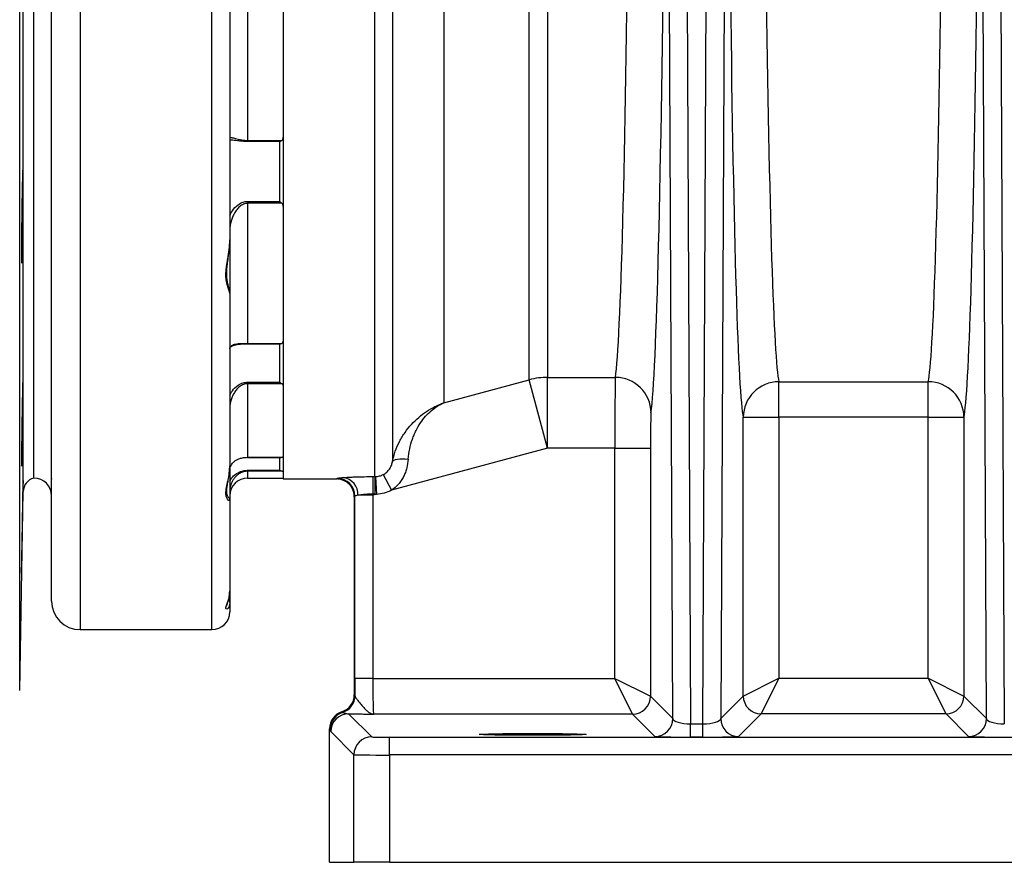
# Model space of a CAD drawing. Header units: millimetres. Extents: x 762 to 3564, y 267 to 3578.
# Tile 12 of 22: x 2435 to 2712, y 267 to 504. Entities that reach past the tile are written whole.
import ezdxf

# ---------------------------------------------------------------- set-up
doc = ezdxf.new("R2010")
doc.units = ezdxf.units.MM

msp = doc.modelspace()

# ---------------------------------------------------------------- linework, layer by layer
at = {"color": 7, "linetype": 'Continuous', "lineweight": 25}
for p, q in [((2439.31, 374.97), (2439.31, 959.97)), ((2554.36, 796.15), (2554.36, 396.07)), ((2578.31, 402.53), (2578.31, 782.15)), ((2583.49, 780.9), (2583.49, 403.21)), ((2618.59, 307.5), (2616.8, 690.63)), ((2621.8, 691.93), (2623.6, 306.02)), ((2627.03, 306.02), (2628.83, 691.93)), ((2633.83, 690.63), (2632.04, 307.5)), ((2706.59, 307.5), (2704.8, 690.63)), ((2709.8, 691.93), (2711.6, 306.02)), ((2439.31, 374.97), (2439.31, 667.47)), ((2535.03, 375.37), (2535.03, 584.33)), ((2539.93, 585.47), (2539.93, 379.49)), ((2444.31, 340.47), (2444.31, 582.84)), ((2509.31, 556.54), (2509.31, 374.71)), ((2499.31, 523.7), (2499.31, 469.64)), ((2494.31, 508.26), (2494.31, 441.76)), ((2499.31, 469.64), (2508.91, 469.64)), ((2499.31, 469.64), (2499.31, 469.33)), ((2508.31, 469.33), (2499.31, 469.33)), ((2508.31, 452.56), (2508.31, 469.33)), ((2499.31, 452.56), (2508.31, 452.56)), ((2499.31, 452.56), (2499.31, 452.02)), ((2499.31, 452.02), (2499.31, 412.74)), ((2508.91, 452.02), (2499.31, 452.02)), ((2494.31, 441.76), (2494.31, 426.73)), ((2494.31, 426.73), (2494.31, 378.42)), ((2499.31, 412.74), (2508.91, 412.74)), ((2499.31, 412.61), (2508.43, 412.61)), ((2499.31, 401.85), (2508.31, 401.85)), ((2499.31, 401.85), (2499.31, 401.43)), ((2499.31, 401.43), (2499.31, 380.78)), ((2508.91, 401.43), (2499.31, 401.43)), ((2554.36, 396.07), (2578.31, 402.53)), ((2583.49, 383.36), (2578.31, 402.53)), ((2583.49, 403.21), (2602.48, 403.21)), ((2583.49, 383.36), (2583.49, 403.21)), ((2648.37, 401.98), (2690.26, 401.98)), ((2648.37, 392.01), (2648.37, 401.98)), ((2690.26, 392.01), (2690.26, 401.98)), ((2638.37, 313.83), (2638.37, 392.01)), ((2638.37, 392.01), (2648.37, 392.01)), ((2648.37, 392.01), (2648.37, 318.83)), ((2690.26, 392.01), (2648.37, 392.01)), ((2690.26, 392.01), (2700.26, 392.01)), ((2690.26, 318.83), (2690.26, 392.01)), ((2700.26, 392.01), (2700.26, 313.83)), ((2583.49, 383.36), (2539.68, 371.54)), ((2602.33, 383.36), (2583.49, 383.36)), ((2602.33, 383.36), (2612.33, 383.36)), ((2602.33, 318.76), (2602.33, 383.36)), ((2612.33, 383.36), (2612.33, 313.76)), ((2499.31, 380.78), (2508.91, 380.78)), ((2499.31, 380.78), (2499.31, 380.76)), ((2499.31, 380.76), (2508.73, 380.76)), ((2508.73, 380.78), (2508.91, 380.78)), ((2494.29, 378.1), (2494.31, 378.42)), ((2494.31, 378.42), (2494.31, 368.76)), ((2499.31, 377.14), (2508.31, 377.14)), ((2499.31, 377.14), (2499.31, 376.88)), ((2508.91, 376.88), (2499.31, 376.88)), ((2537.35, 375.95), (2539.68, 371.54)), ((2499.31, 374.97), (2509.31, 374.97)), ((2509.31, 374.71), (2524.24, 374.71)), ((2535.23, 375.37), (2535.44, 370.39)), ((2435.37, 315.42), (2436.34, 371.17)), ((2535.44, 370.39), (2534.42, 370.12)), ((2494.31, 368.76), (2494.31, 343.37)), ((2529.24, 369.71), (2529.24, 314.19)), ((2529.42, 318.76), (2529.42, 369.88)), ((2534.42, 370.12), (2530.26, 370.12)), ((2534.42, 370.12), (2534.42, 318.76)), ((2494.25, 342.77), (2494.31, 343.37)), ((2494.31, 343.37), (2494.31, 340.04)), ((2494.31, 340.04), (2494.31, 337.47)), ((2452.31, 332.47), (2489.31, 332.47)), ((2534.42, 318.76), (2529.42, 318.76)), ((2534.42, 318.76), (2602.33, 318.76)), ((2607.33, 308.76), (2602.33, 318.76)), ((2602.33, 318.76), (2612.33, 313.76)), ((2638.37, 313.83), (2648.37, 318.83)), ((2648.37, 318.83), (2643.37, 308.83)), ((2648.37, 318.83), (2690.26, 318.83)), ((2690.26, 318.83), (2700.26, 313.83)), ((2695.26, 308.83), (2690.26, 318.83)), ((2529.24, 314.19), (2529.43, 314)), ((2612.33, 313.76), (2618.59, 307.5)), ((2632.04, 307.5), (2638.37, 313.83)), ((2700.26, 313.83), (2706.59, 307.5)), ((2525.79, 309.43), (2525.98, 309.25)), ((2527.66, 308.86), (2534.14, 302.38)), ((2607.33, 308.76), (2534.68, 308.76)), ((2613.59, 302.5), (2607.33, 308.76)), ((2643.37, 308.83), (2637.04, 302.5)), ((2695.26, 308.83), (2643.37, 308.83)), ((2701.59, 302.5), (2695.26, 308.83)), ((2522.33, 267.21), (2522.33, 304.68)), ((2522.52, 304.49), (2522.33, 304.68)), ((2623.6, 302.32), (2623.6, 306.02)), ((2623.6, 306.02), (2627.03, 306.02)), ((2627.03, 302.32), (2627.03, 306.02)), ((2529.14, 297.38), (2522.66, 303.86)), ((2539.14, 297.3), (2539.14, 302.29)), ((2539.14, 302.29), (2715.92, 302.29)), ((2627.03, 302.32), (2623.6, 302.32)), ((2529.14, 267.21), (2529.14, 297.38)), ((2539.14, 297.3), (2539.14, 267.21)), ((2715.92, 297.3), (2539.14, 297.3)), ((2522.33, 267.21), (2529.14, 267.21)), ((2539.14, 267.21), (2529.14, 267.21)), ((2539.14, 267.21), (2715.92, 267.21))]:
    msp.add_line(p, q, dxfattribs=at)
at = {"color": 1, "linetype": 'Continuous', "lineweight": 25}
for p, q in [((2435.37, 315.42), (2435.37, 667.47)), ((2436.34, 371.17), (2436.34, 667.47)), ((2452.31, 580.77), (2452.31, 332.47)), ((2489.31, 332.47), (2489.31, 580.77)), ((2499.31, 412.74), (2499.31, 412.61)), ((2508.31, 401.85), (2508.31, 412.61)), ((2508.31, 377.14), (2508.31, 380.76)), ((2499.31, 376.88), (2499.31, 374.97))]:
    msp.add_line(p, q, dxfattribs=at)
at = {"color": 7, "linetype": 'Continuous', "lineweight": 25, "flags": 128}
for points in [[(2539.93, 379.49), (2540.07, 379.75), (2540.36, 379.97), (2540.78, 380.15), (2541.32, 380.28), (2541.98, 380.35), (2542.72, 380.37), (2543.52, 380.33), (2544.36, 380.24)], [(2535.03, 375.37), (2535.02, 375.22), (2535.02, 374.9), (2535.02, 374.43), (2535.02, 373.81), (2535.02, 373.07), (2535.02, 372.24), (2535.02, 371.34), (2535.02, 370.41)]]:
    msp.add_lwpolyline(points, dxfattribs=at)
at = {"color": 7, "linetype": 'Continuous', "lineweight": 25}
for centre, radius, start, end in [((2583.49, 383.07), 20.14, 89.9985, 104.89), ((2602.5, 393.22), 9.99, 0.3558, 90.0678), ((2648.37, 391.98), 10, 90.0104, 179.832), ((2690.26, 391.98), 10, 0.168, 89.9896), ((2440.34, 371.1), 4, 104.8337, 179), ((2439.31, 369.97), 5, 0, 90), ((2499.31, 369.97), 5, 90, 180), ((2524.42, 369.88), 5, 0.0524, 89.9724), ((2525.47, 370.35), 4.8, 357.1938, 82.402), ((2866.8, 371.47), 332.36, 179.3273, 180.1737), ((2452.31, 340.47), 8, 180, 270), ((2489.31, 337.47), 5, 270, 0), ((2524.43, 314), 5, 287.9901, 359.9791), ((2607.33, 313.76), 5, 270.0204, 359.9796), ((2643.37, 313.83), 5, 180.0204, 269.9796), ((2695.26, 313.83), 5, 270.0204, 359.9796), ((2527.52, 304.49), 5, 107.9901, 179.9791), ((2527.66, 303.86), 5, 90.0204, 179.9796), ((2613.59, 307.5), 5, 270.0204, 359.9796), ((2637.04, 307.5), 5, 180.0204, 269.9796), ((2701.59, 307.5), 5, 270.0204, 359.9796), ((2534.14, 297.38), 5, 90.0204, 179.9796)]:
    msp.add_arc(centre, radius, start, end, dxfattribs=at)
at = {"color": 1, "linetype": 'Continuous', "lineweight": 25}
for centre, radius, start, end in [((2493.31, 368.76), 1, 0.0026, 56.484), ((2493.39, 340.03), 0.929, 0.5387, 53.1023)]:
    msp.add_arc(centre, radius, start, end, dxfattribs=at)
at = {"color": 7, "linetype": 'Continuous', "lineweight": 25}
for centre, major_axis, ratio, start_param, end_param in [((2611.89, 667.21), (0, 276), 0.017455, 3.264278, 5.190214), ((2601.89, 667.21), (0, 266), 0.018111, 3.264278, 5.154012), ((2638.74, 667.21), (0, 276), 0.017455, 1.284687, 3.065432), ((2699.89, 667.21), (0, 276), 0.017455, 3.217753, 4.998498), ((2648.73, 667.21), (0, 266), 0.018111, 1.284687, 3.065432), ((2689.89, 667.21), (0, 266), 0.018111, 3.217753, 4.998498), ((2602.51, 383.36), (0, 20), 0.008728, 0.122685, 1.570796), ((2612.5, 383.36), (0, 10), 0.017455, 0.122685, 1.570796), ((2524.24, 667.21), (0, 292.5), 0.017753, 3.141593, 3.175799), ((2529.24, 667.21), (0, 297.5), 0.017455, 3.141886, 3.175799), ((2529.68, 318.76), (0, 15), 0.017455, 1.570796, 1.893395), ((2534.68, 318.76), (0, 10), 0.026183, 1.570796, 3.124139), ((2524.24, 314.19), (3.54, -3.54), 0.999695, 5.811655, 7.068431), ((2527.33, 304.68), (-3.54, 3.54), 0.999695, 5.811655, 7.068431), ((2623.59, 307.5), (5, -0.03), 0.2951, 3.1627, 4.716637), ((2627.04, 307.5), (5, 0.03), 0.2951, 4.708141, 6.262078), ((2711.59, 307.5), (5, -0.03), 0.2951, 3.1627, 4.716637), ((2539.14, 302.38), (5, 0), 0.017455, 3.159046, 4.712389), ((2623.59, 302.5), (10, 0), 0.018156, 3.159747, 4.713685), ((2627.04, 302.5), (10, 0), 0.018156, 4.711093, 6.265031), ((2711.59, 302.5), (10, 0), 0.018156, 3.159747, 4.713685), ((2539.14, 297.38), (10, 0), 0.008728, 3.159046, 4.712389)]:
    msp.add_ellipse(centre, major_axis=major_axis, ratio=ratio, start_param=start_param, end_param=end_param, dxfattribs=at)
msp.add_ellipse((2579.31, 303.08), major_axis=(15, 0), ratio=0.017455, dxfattribs=at)
for points, knots in [([(2494.31, 470.46), (2494.31, 470.52), (2494.44, 470.54), (2494.77, 470.48), (2494.91, 470.45), (2495.22, 470.38), (2495.4, 470.33), (2495.8, 470.22), (2496.03, 470.15), (2496.52, 470.02), (2496.8, 469.96), (2497.26, 469.86), (2497.42, 469.83), (2497.76, 469.77), (2497.94, 469.74), (2498.31, 469.69), (2498.5, 469.67), (2498.9, 469.65), (2499.11, 469.64), (2499.31, 469.64)], [0, 0, 0, 0, 0.25, 0.25, 0.375, 0.375, 0.5, 0.5, 0.625, 0.625, 0.75, 0.75, 0.8125, 0.8125, 0.875, 0.875, 0.9375, 0.9375, 1, 1, 1, 1]), ([(2508.91, 469.64), (2508.82, 469.56), (2508.72, 469.49), (2508.52, 469.39), (2508.42, 469.35), (2508.31, 469.33)], [0, 0, 0, 0, 0.5, 0.5, 1, 1, 1, 1]), ([(2508.91, 469.64), (2508.98, 469.7), (2509.04, 469.77), (2509.14, 469.92), (2509.19, 470), (2509.28, 470.24), (2509.31, 470.41), (2509.31, 470.58)], [0, 0, 0, 0, 0.25, 0.25, 0.5, 0.5, 1, 1, 1, 1]), ([(2436.1, 439.07), (2436.08, 438.46), (2436.07, 437.93), (2436.04, 437.22), (2436.04, 437), (2436.02, 436.6), (2436.02, 436.42), (2436, 435.93), (2435.98, 435.68), (2435.96, 435.43), (2435.96, 435.37), (2435.95, 435.29), (2435.94, 435.27), (2435.93, 435.27), (2435.92, 435.35), (2435.91, 435.6), (2435.9, 435.7), (2435.9, 435.95), (2435.89, 436.24), (2435.88, 436.6), (2435.88, 437), (2435.88, 437.22), (2435.87, 437.93), (2435.87, 438.47), (2435.87, 439.37), (2435.87, 439.69), (2435.87, 440.35), (2435.88, 440.69), (2435.88, 441.75), (2435.88, 442.5), (2435.89, 443.68), (2435.9, 444.09), (2435.9, 444.9), (2435.91, 445.32), (2435.92, 446.56), (2435.93, 447.41), (2435.95, 449.12), (2435.96, 449.97), (2435.98, 451.22), (2435.98, 451.63), (2436, 452.44), (2436, 452.85), (2436.02, 454.03), (2436.04, 454.78), (2436.06, 455.84), (2436.07, 456.18), (2436.08, 456.84), (2436.09, 457.16), (2436.11, 458.06), (2436.12, 458.6), (2436.15, 459.31), (2436.15, 459.53), (2436.17, 459.93), (2436.18, 460.29), (2436.2, 460.58), (2436.21, 460.83), (2436.22, 460.93), (2436.24, 461.18), (2436.25, 461.27), (2436.26, 461.27), (2436.27, 461.25), (2436.28, 461.16), (2436.28, 461.1), (2436.3, 460.85), (2436.3, 460.61), (2436.31, 460.12), (2436.31, 459.94), (2436.32, 459.53), (2436.32, 459.31), (2436.33, 458.61), (2436.33, 458.07), (2436.33, 457.16), (2436.33, 456.85), (2436.32, 456.19), (2436.32, 455.51), (2436.32, 454.78), (2436.31, 454.03), (2436.31, 453.64), (2436.3, 452.46), (2436.3, 451.65), (2436.28, 449.98), (2436.27, 449.12), (2436.25, 447.42), (2436.24, 446.58), (2436.22, 445.32), (2436.21, 444.91), (2436.2, 444.09), (2436.18, 443.29), (2436.17, 442.53), (2436.15, 441.78), (2436.15, 441.41), (2436.12, 440.34), (2436.11, 439.68), (2436.1, 439.07)], [0, 0, 0, 0, 0.03125, 0.03125, 0.046875, 0.046875, 0.0625, 0.0625, 0.09375, 0.09375, 0.109375, 0.109375, 0.125, 0.125, 0.15625, 0.15625, 0.171875, 0.171875, 0.1875, 0.203125, 0.203125, 0.21875, 0.21875, 0.25, 0.25, 0.265625, 0.265625, 0.28125, 0.28125, 0.3125, 0.3125, 0.328125, 0.328125, 0.34375, 0.34375, 0.375, 0.375, 0.40625, 0.40625, 0.421875, 0.421875, 0.4375, 0.4375, 0.46875, 0.46875, 0.484375, 0.484375, 0.5, 0.5, 0.53125, 0.53125, 0.546875, 0.546875, 0.5625, 0.578125, 0.578125, 0.59375, 0.59375, 0.625, 0.625, 0.640625, 0.640625, 0.65625, 0.65625, 0.6875, 0.6875, 0.703125, 0.703125, 0.71875, 0.71875, 0.75, 0.75, 0.765625, 0.765625, 0.78125, 0.796875, 0.796875, 0.8125, 0.8125, 0.84375, 0.84375, 0.875, 0.875, 0.90625, 0.90625, 0.921875, 0.921875, 0.9375, 0.953125, 0.953125, 0.96875, 0.96875, 1, 1, 1, 1]), ([(2499.31, 452.02), (2499.11, 452.02), (2498.9, 452), (2498.5, 451.9), (2498.31, 451.84), (2497.94, 451.67), (2497.76, 451.57), (2497.42, 451.35), (2497.26, 451.22), (2496.8, 450.83), (2496.52, 450.53), (2496.03, 449.9), (2495.8, 449.55), (2495.4, 448.85), (2495.22, 448.49), (2494.91, 447.75), (2494.77, 447.36), (2494.44, 446.18), (2494.31, 445.37), (2494.31, 444.55)], [0, 0, 0, 0, 0.0625, 0.0625, 0.125, 0.125, 0.1875, 0.1875, 0.25, 0.25, 0.375, 0.375, 0.5, 0.5, 0.625, 0.625, 0.75, 0.75, 1, 1, 1, 1]), ([(2508.91, 452.02), (2508.82, 452.1), (2508.72, 452.18), (2508.52, 452.36), (2508.42, 452.46), (2508.31, 452.56)], [0, 0, 0, 0, 0.5, 0.5, 1, 1, 1, 1]), ([(2509.31, 451.16), (2509.31, 451.31), (2509.28, 451.46), (2509.19, 451.68), (2509.14, 451.76), (2509.04, 451.89), (2508.98, 451.96), (2508.91, 452.02)], [0, 0, 0, 0, 0.5, 0.5, 0.75, 0.75, 1, 1, 1, 1]), ([(2494.31, 426.73), (2494.31, 426.92), (2494.24, 427.16), (2494.08, 427.63), (2494.02, 427.8), (2493.89, 428.17), (2493.82, 428.38), (2493.61, 429.03), (2493.47, 429.52), (2493.32, 430.35), (2493.29, 430.64), (2493.23, 431.26), (2493.22, 431.59), (2493.22, 432.6), (2493.28, 433.31), (2493.42, 434.45), (2493.48, 434.83), (2493.61, 435.63), (2493.68, 436.04), (2493.89, 437.29), (2494.03, 438.15), (2494.24, 439.92), (2494.31, 440.83), (2494.31, 441.76)], [0, 0, 0, 0, 0.125, 0.125, 0.1875, 0.1875, 0.25, 0.25, 0.375, 0.375, 0.4375, 0.4375, 0.5, 0.5, 0.625, 0.625, 0.6875, 0.6875, 0.75, 0.75, 0.875, 0.875, 1, 1, 1, 1]), ([(2494.3, 426.75), (2494.3, 426.84), (2494.31, 427.2), (2494.14, 427.92), (2493.86, 429), (2493.57, 430.35), (2493.43, 431.77), (2493.44, 433.28), (2493.61, 434.93), (2493.89, 436.84), (2494.15, 438.91), (2494.32, 440.6), (2494.3, 441.55), (2494.29, 441.77)], [0, 0, 0, 0, 0.029371, 0.111432, 0.245273, 0.356276, 0.461558, 0.55786, 0.652352, 0.753772, 0.867637, 0.968637, 1, 1, 1, 1]), ([(2494.31, 411.21), (2494.31, 411.53), (2494.44, 411.79), (2494.77, 412.1), (2494.91, 412.2), (2495.22, 412.35), (2495.4, 412.42), (2495.8, 412.53), (2496.03, 412.58), (2496.52, 412.65), (2496.8, 412.68), (2497.26, 412.71), (2497.42, 412.71), (2497.76, 412.73), (2497.94, 412.73), (2498.31, 412.74), (2498.5, 412.74), (2498.9, 412.74), (2499.11, 412.74), (2499.31, 412.74)], [0, 0, 0, 0, 0.25, 0.25, 0.375, 0.375, 0.5, 0.5, 0.625, 0.625, 0.75, 0.75, 0.8125, 0.8125, 0.875, 0.875, 0.9375, 0.9375, 1, 1, 1, 1]), ([(2494.55, 411.73), (2494.67, 411.82), (2494.9, 412.01), (2495.54, 412.26), (2496.34, 412.43), (2497.24, 412.54), (2498.2, 412.6), (2498.96, 412.62), (2499.37, 412.61), (2499.45, 412.61)], [0, 0, 0, 0, 0.193252, 0.378796, 0.550347, 0.70301, 0.838657, 0.966359, 1, 1, 1, 1]), ([(2508.43, 412.62), (2508.48, 412.62), (2508.64, 412.61), (2508.8, 412.69), (2508.91, 412.74)], [0, 0, 0, 0, 0.280958, 1, 1, 1, 1]), ([(2508.91, 412.74), (2508.98, 412.79), (2509.04, 412.83), (2509.14, 412.93), (2509.19, 412.99), (2509.28, 413.15), (2509.31, 413.26), (2509.31, 413.37)], [0, 0, 0, 0, 0.25, 0.25, 0.5, 0.5, 1, 1, 1, 1]), ([(2436.03, 382.06), (2436.01, 381.46), (2436, 380.92), (2435.98, 380.21), (2435.97, 379.99), (2435.96, 379.59), (2435.96, 379.41), (2435.94, 378.92), (2435.93, 378.67), (2435.92, 378.43), (2435.91, 378.36), (2435.9, 378.28), (2435.9, 378.26), (2435.89, 378.26), (2435.89, 378.34), (2435.88, 378.59), (2435.88, 378.7), (2435.88, 378.94), (2435.87, 379.23), (2435.87, 379.59), (2435.87, 379.99), (2435.87, 380.21), (2435.88, 380.93), (2435.88, 381.46), (2435.89, 382.36), (2435.89, 382.68), (2435.89, 383.34), (2435.9, 383.68), (2435.91, 384.74), (2435.92, 385.49), (2435.93, 386.67), (2435.93, 387.08), (2435.95, 387.89), (2435.95, 388.31), (2435.97, 389.55), (2435.98, 390.4), (2436.01, 392.11), (2436.02, 392.96), (2436.04, 394.21), (2436.05, 394.62), (2436.06, 395.43), (2436.07, 395.84), (2436.09, 397.02), (2436.11, 397.77), (2436.13, 398.83), (2436.14, 399.17), (2436.15, 399.83), (2436.16, 400.15), (2436.18, 401.05), (2436.19, 401.59), (2436.21, 402.3), (2436.22, 402.52), (2436.23, 402.92), (2436.24, 403.29), (2436.26, 403.57), (2436.27, 403.82), (2436.27, 403.92), (2436.29, 404.17), (2436.29, 404.26), (2436.3, 404.26), (2436.31, 404.24), (2436.31, 404.15), (2436.32, 404.09), (2436.32, 403.84), (2436.32, 403.6), (2436.33, 403.11), (2436.33, 402.93), (2436.33, 402.52), (2436.33, 402.31), (2436.32, 401.6), (2436.32, 401.06), (2436.31, 400.15), (2436.31, 399.84), (2436.3, 399.18), (2436.3, 398.5), (2436.29, 397.77), (2436.28, 397.02), (2436.28, 396.63), (2436.26, 395.45), (2436.25, 394.64), (2436.23, 392.97), (2436.21, 392.11), (2436.19, 390.42), (2436.17, 389.57), (2436.15, 388.32), (2436.14, 387.9), (2436.13, 387.08), (2436.11, 386.28), (2436.1, 385.52), (2436.08, 384.77), (2436.08, 384.4), (2436.05, 383.33), (2436.04, 382.67), (2436.03, 382.06)], [0, 0, 0, 0, 0.03125, 0.03125, 0.046875, 0.046875, 0.0625, 0.0625, 0.09375, 0.09375, 0.109375, 0.109375, 0.125, 0.125, 0.15625, 0.15625, 0.171875, 0.171875, 0.1875, 0.203125, 0.203125, 0.21875, 0.21875, 0.25, 0.25, 0.265625, 0.265625, 0.28125, 0.28125, 0.3125, 0.3125, 0.328125, 0.328125, 0.34375, 0.34375, 0.375, 0.375, 0.40625, 0.40625, 0.421875, 0.421875, 0.4375, 0.4375, 0.46875, 0.46875, 0.484375, 0.484375, 0.5, 0.5, 0.53125, 0.53125, 0.546875, 0.546875, 0.5625, 0.578125, 0.578125, 0.59375, 0.59375, 0.625, 0.625, 0.640625, 0.640625, 0.65625, 0.65625, 0.6875, 0.6875, 0.703125, 0.703125, 0.71875, 0.71875, 0.75, 0.75, 0.765625, 0.765625, 0.78125, 0.796875, 0.796875, 0.8125, 0.8125, 0.84375, 0.84375, 0.875, 0.875, 0.90625, 0.90625, 0.921875, 0.921875, 0.9375, 0.953125, 0.953125, 0.96875, 0.96875, 1, 1, 1, 1]), ([(2499.31, 401.43), (2499.11, 401.43), (2498.9, 401.41), (2498.5, 401.33), (2498.31, 401.27), (2497.94, 401.13), (2497.76, 401.04), (2497.42, 400.85), (2497.26, 400.74), (2496.8, 400.39), (2496.52, 400.13), (2496.03, 399.57), (2495.8, 399.27), (2495.4, 398.63), (2495.22, 398.3), (2494.91, 397.62), (2494.77, 397.26), (2494.44, 396.15), (2494.31, 395.38), (2494.31, 394.58)], [0, 0, 0, 0, 0.0625, 0.0625, 0.125, 0.125, 0.1875, 0.1875, 0.25, 0.25, 0.375, 0.375, 0.5, 0.5, 0.625, 0.625, 0.75, 0.75, 1, 1, 1, 1]), ([(2508.91, 401.43), (2508.82, 401.48), (2508.72, 401.54), (2508.52, 401.68), (2508.42, 401.76), (2508.31, 401.85)], [0, 0, 0, 0, 0.5, 0.5, 1, 1, 1, 1]), ([(2509.31, 400.9), (2509.31, 401), (2509.28, 401.09), (2509.19, 401.22), (2509.14, 401.27), (2509.04, 401.35), (2508.98, 401.39), (2508.91, 401.43)], [0, 0, 0, 0, 0.5, 0.5, 0.75, 0.75, 1, 1, 1, 1]), ([(2539.93, 379.49), (2540.13, 380.53), (2540.41, 381.52), (2541.09, 383.44), (2541.49, 384.37), (2542.18, 385.7), (2542.43, 386.13), (2542.94, 386.98), (2543.21, 387.39), (2544.05, 388.58), (2544.65, 389.32), (2545.93, 390.72), (2546.61, 391.38), (2548.03, 392.59), (2548.76, 393.14), (2550.28, 394.15), (2551.07, 394.6), (2552.28, 395.21), (2552.69, 395.4), (2553.31, 395.67), (2553.52, 395.75), (2553.84, 395.88), (2553.94, 395.92), (2554.15, 396), (2554.26, 396.04), (2554.36, 396.07)], [0, 0, 0, 0, 0.125, 0.125, 0.25, 0.25, 0.3125, 0.3125, 0.375, 0.375, 0.5, 0.5, 0.625, 0.625, 0.75, 0.75, 0.875, 0.875, 0.9375, 0.9375, 0.96875, 0.96875, 0.984375, 0.984375, 1, 1, 1, 1]), ([(2544.36, 380.24), (2544.45, 381.26), (2544.6, 382.23), (2545, 384.1), (2545.25, 384.99), (2545.7, 386.28), (2545.86, 386.7), (2546.2, 387.51), (2546.38, 387.91), (2546.95, 389.05), (2547.36, 389.76), (2548.25, 391.1), (2548.73, 391.72), (2549.74, 392.86), (2550.27, 393.38), (2551.37, 394.31), (2551.94, 394.74), (2552.83, 395.29), (2553.13, 395.47), (2553.59, 395.71), (2553.74, 395.79), (2553.97, 395.9), (2554.05, 395.93), (2554.2, 396), (2554.28, 396.04), (2554.36, 396.07)], [0, 0, 0, 0, 0.125, 0.125, 0.25, 0.25, 0.3125, 0.3125, 0.375, 0.375, 0.5, 0.5, 0.625, 0.625, 0.75, 0.75, 0.875, 0.875, 0.9375, 0.9375, 0.96875, 0.96875, 0.984375, 0.984375, 1, 1, 1, 1]), ([(2494.31, 377.06), (2494.31, 377.59), (2494.44, 378.07), (2494.77, 378.72), (2494.91, 378.93), (2495.22, 379.3), (2495.4, 379.48), (2495.8, 379.8), (2496.03, 379.95), (2496.52, 380.22), (2496.8, 380.34), (2497.26, 380.49), (2497.42, 380.54), (2497.76, 380.62), (2497.94, 380.66), (2498.31, 380.72), (2498.5, 380.74), (2498.9, 380.77), (2499.11, 380.78), (2499.31, 380.78)], [0, 0, 0, 0, 0.25, 0.25, 0.375, 0.375, 0.5, 0.5, 0.625, 0.625, 0.75, 0.75, 0.8125, 0.8125, 0.875, 0.875, 0.9375, 0.9375, 1, 1, 1, 1]), ([(2508.91, 380.78), (2508.98, 380.8), (2509.04, 380.82), (2509.14, 380.86), (2509.19, 380.88), (2509.28, 380.95), (2509.31, 380.99), (2509.31, 381.04)], [0, 0, 0, 0, 0.25, 0.25, 0.5, 0.5, 1, 1, 1, 1]), ([(2537.35, 375.95), (2537.53, 376.04), (2537.7, 376.15), (2538.02, 376.37), (2538.18, 376.5), (2538.63, 376.89), (2538.88, 377.18), (2539.22, 377.66), (2539.32, 377.83), (2539.49, 378.16), (2539.57, 378.33), (2539.77, 378.83), (2539.87, 379.17), (2539.93, 379.49)], [0, 0, 0, 0, 0.125, 0.125, 0.25, 0.25, 0.5, 0.5, 0.625, 0.625, 0.75, 0.75, 1, 1, 1, 1]), ([(2544.36, 380.24), (2544.29, 379.42), (2544.15, 378.6), (2543.84, 377.38), (2543.71, 376.97), (2543.41, 376.16), (2543.25, 375.77), (2542.87, 375), (2542.66, 374.63), (2542.19, 373.91), (2541.93, 373.56), (2541.08, 372.57), (2540.43, 372), (2539.68, 371.54)], [0, 0, 0, 0, 0.25, 0.25, 0.375, 0.375, 0.5, 0.5, 0.625, 0.625, 0.75, 0.75, 1, 1, 1, 1]), ([(2493.83, 369.61), (2493.84, 369.6), (2493.91, 369.56), (2493.91, 369.54), (2493.88, 369.58), (2493.73, 369.78), (2493.55, 370.18), (2493.44, 370.89), (2493.44, 371.73), (2493.59, 372.77), (2493.83, 374.07), (2494.1, 375.63), (2494.29, 377.02), (2494.29, 377.88), (2494.29, 378.11)], [0, 0, 0, 0, 0.009234, 0.045956, 0.105454, 0.201125, 0.328636, 0.438973, 0.538224, 0.632825, 0.733844, 0.850274, 0.959862, 1, 1, 1, 1]), ([(2499.31, 376.88), (2499.11, 376.88), (2498.9, 376.87), (2498.5, 376.81), (2498.31, 376.77), (2497.94, 376.66), (2497.76, 376.6), (2497.42, 376.45), (2497.26, 376.37), (2496.8, 376.11), (2496.52, 375.91), (2496.03, 375.47), (2495.8, 375.23), (2495.4, 374.73), (2495.22, 374.46), (2494.91, 373.91), (2494.77, 373.61), (2494.44, 372.68), (2494.31, 372.03), (2494.31, 371.32)], [0, 0, 0, 0, 0.0625, 0.0625, 0.125, 0.125, 0.1875, 0.1875, 0.25, 0.25, 0.375, 0.375, 0.5, 0.5, 0.625, 0.625, 0.75, 0.75, 1, 1, 1, 1]), ([(2508.91, 376.88), (2508.82, 376.9), (2508.72, 376.93), (2508.52, 377.01), (2508.42, 377.07), (2508.31, 377.14)], [0, 0, 0, 0, 0.5, 0.5, 1, 1, 1, 1]), ([(2509.31, 376.74), (2509.31, 376.77), (2509.28, 376.79), (2509.19, 376.83), (2509.14, 376.84), (2509.04, 376.86), (2508.98, 376.87), (2508.91, 376.88)], [0, 0, 0, 0, 0.5, 0.5, 0.75, 0.75, 1, 1, 1, 1]), ([(2535.23, 375.37), (2535.6, 375.39), (2535.97, 375.45), (2536.68, 375.64), (2537.03, 375.78), (2537.35, 375.95)], [0, 0, 0, 0, 0.5, 0.5, 1, 1, 1, 1]), ([(2435.96, 352.09), (2435.95, 351.49), (2435.94, 350.95), (2435.93, 350.24), (2435.92, 350.02), (2435.91, 349.62), (2435.91, 349.44), (2435.9, 348.95), (2435.89, 348.7), (2435.88, 348.45), (2435.88, 348.39), (2435.88, 348.31), (2435.88, 348.29), (2435.87, 348.29), (2435.87, 348.37), (2435.87, 348.62), (2435.87, 348.72), (2435.88, 348.97), (2435.88, 349.26), (2435.88, 349.62), (2435.89, 350.02), (2435.89, 350.24), (2435.9, 350.95), (2435.91, 351.49), (2435.92, 352.39), (2435.92, 352.71), (2435.93, 353.37), (2435.94, 353.71), (2435.95, 354.77), (2435.97, 355.52), (2435.98, 356.7), (2435.99, 357.1), (2436, 357.92), (2436.01, 358.33), (2436.03, 359.58), (2436.05, 360.42), (2436.07, 362.14), (2436.09, 362.99), (2436.11, 364.23), (2436.12, 364.64), (2436.13, 365.46), (2436.14, 365.87), (2436.16, 367.05), (2436.18, 367.79), (2436.2, 368.85), (2436.2, 369.2), (2436.22, 369.86), (2436.22, 370.18), (2436.24, 371.08), (2436.25, 371.61), (2436.27, 372.33), (2436.27, 372.55), (2436.28, 372.95), (2436.29, 373.31), (2436.3, 373.6), (2436.31, 373.85), (2436.31, 373.95), (2436.32, 374.2), (2436.32, 374.29), (2436.33, 374.29), (2436.33, 374.27), (2436.33, 374.18), (2436.33, 374.12), (2436.33, 373.87), (2436.32, 373.63), (2436.32, 373.14), (2436.32, 372.96), (2436.31, 372.55), (2436.31, 372.33), (2436.3, 371.63), (2436.29, 371.09), (2436.28, 370.18), (2436.27, 369.87), (2436.26, 369.21), (2436.25, 368.53), (2436.24, 367.8), (2436.23, 367.05), (2436.22, 366.66), (2436.2, 365.48), (2436.19, 364.67), (2436.16, 363), (2436.15, 362.14), (2436.12, 360.45), (2436.1, 359.6), (2436.08, 358.35), (2436.07, 357.93), (2436.06, 357.11), (2436.04, 356.31), (2436.03, 355.55), (2436.01, 354.8), (2436.01, 354.43), (2435.99, 353.36), (2435.98, 352.7), (2435.96, 352.09)], [0, 0, 0, 0, 0.03125, 0.03125, 0.046875, 0.046875, 0.0625, 0.0625, 0.09375, 0.09375, 0.109375, 0.109375, 0.125, 0.125, 0.15625, 0.15625, 0.171875, 0.171875, 0.1875, 0.203125, 0.203125, 0.21875, 0.21875, 0.25, 0.25, 0.265625, 0.265625, 0.28125, 0.28125, 0.3125, 0.3125, 0.328125, 0.328125, 0.34375, 0.34375, 0.375, 0.375, 0.40625, 0.40625, 0.421875, 0.421875, 0.4375, 0.4375, 0.46875, 0.46875, 0.484375, 0.484375, 0.5, 0.5, 0.53125, 0.53125, 0.546875, 0.546875, 0.5625, 0.578125, 0.578125, 0.59375, 0.59375, 0.625, 0.625, 0.640625, 0.640625, 0.65625, 0.65625, 0.6875, 0.6875, 0.703125, 0.703125, 0.71875, 0.71875, 0.75, 0.75, 0.765625, 0.765625, 0.78125, 0.796875, 0.796875, 0.8125, 0.8125, 0.84375, 0.84375, 0.875, 0.875, 0.90625, 0.90625, 0.921875, 0.921875, 0.9375, 0.953125, 0.953125, 0.96875, 0.96875, 1, 1, 1, 1]), ([(2444.3, 374.84), (2444.3, 374.84), (2444.31, 374.84), (2444.31, 374.71), (2444.31, 374.64)], [0, 0, 0, 0, 0.411318, 1, 1, 1, 1]), ([(2529.24, 369.71), (2529.24, 370.04), (2529.21, 370.36), (2529.12, 370.84), (2529.08, 371), (2528.98, 371.31), (2528.93, 371.47), (2528.74, 371.92), (2528.59, 372.21), (2528.22, 372.76), (2528.01, 373.01), (2527.55, 373.47), (2527.3, 373.68), (2526.75, 374.05), (2526.46, 374.2), (2525.86, 374.45), (2525.55, 374.55), (2525.06, 374.64), (2524.9, 374.67), (2524.57, 374.7), (2524.41, 374.71), (2524.24, 374.71)], [0, 0, 0, 0, 0.125, 0.125, 0.1875, 0.1875, 0.25, 0.25, 0.375, 0.375, 0.5, 0.5, 0.625, 0.625, 0.75, 0.75, 0.875, 0.875, 0.9375, 0.9375, 1, 1, 1, 1]), ([(2524.42, 374.88), (2524.44, 374.91), (2524.59, 374.95), (2525.02, 375.01), (2525.19, 375.03), (2525.6, 375.07), (2525.84, 375.09), (2526.1, 375.11)], [0, 0, 0, 0, 0.5, 0.5, 0.75, 0.75, 1, 1, 1, 1]), ([(2526.1, 375.11), (2526.56, 375.14), (2527.1, 375.18), (2528.02, 375.23), (2528.34, 375.24), (2529.02, 375.27), (2529.37, 375.28), (2530.09, 375.31), (2530.47, 375.32), (2531.23, 375.34), (2531.63, 375.35), (2532.82, 375.36), (2533.64, 375.37), (2534.46, 375.37)], [0, 0, 0, 0, 0.25, 0.25, 0.375, 0.375, 0.5, 0.5, 0.625, 0.625, 0.75, 0.75, 1, 1, 1, 1]), ([(2534.44, 370.46), (2534.02, 370.46), (2533.62, 370.45), (2533.02, 370.42), (2532.82, 370.41), (2532.43, 370.38), (2532.25, 370.37), (2531.89, 370.33), (2531.71, 370.32), (2531.38, 370.28), (2531.21, 370.26), (2530.76, 370.2), (2530.49, 370.16), (2530.26, 370.12)], [0, 0, 0, 0, 0.25, 0.25, 0.375, 0.375, 0.5, 0.5, 0.625, 0.625, 0.75, 0.75, 1, 1, 1, 1]), ([(2539.68, 371.54), (2539.03, 371.19), (2538.34, 370.92), (2536.92, 370.54), (2536.18, 370.42), (2535.44, 370.39)], [0, 0, 0, 0, 0.5, 0.5, 1, 1, 1, 1]), ([(2530.26, 370.12), (2529.99, 370.07), (2529.79, 370.03), (2529.58, 369.97), (2529.52, 369.95), (2529.45, 369.92), (2529.42, 369.9), (2529.42, 369.88)], [0, 0, 0, 0, 0.5, 0.5, 0.75, 0.75, 1, 1, 1, 1]), ([(2493.44, 339.1), (2493.44, 339.1), (2493.44, 339.08), (2493.48, 339.29), (2493.65, 339.79), (2493.9, 340.58), (2494.17, 341.58), (2494.25, 342.41), (2494.28, 342.76)], [0, 0, 0, 0, 0.050779, 0.207442, 0.375539, 0.580418, 0.820509, 1, 1, 1, 1]), ([(2529.43, 314), (2529.45, 313.81), (2529.54, 313.59), (2529.77, 313.22), (2529.86, 313.09), (2530.06, 312.83), (2530.16, 312.69), (2530.5, 312.26), (2530.75, 311.96), (2531.26, 311.36), (2531.51, 311.07), (2532.02, 310.5), (2532.27, 310.23), (2532.76, 309.75), (2533, 309.53), (2533.48, 309.18), (2533.72, 309.03), (2534.08, 308.88), (2534.2, 308.84), (2534.38, 308.79), (2534.47, 308.78), (2534.56, 308.77), (2534.62, 308.76), (2534.65, 308.76), (2534.68, 308.76)], [0, 0, 0, 0, 0.125, 0.125, 0.1875, 0.1875, 0.25, 0.25, 0.375, 0.375, 0.5, 0.5, 0.625, 0.625, 0.75, 0.75, 0.875, 0.875, 0.9375, 0.9375, 0.96875, 0.984375, 0.984375, 1, 1, 1, 1]), ([(2525.98, 309.25), (2526, 309.22), (2526.21, 309.15), (2526.67, 309.02), (2526.85, 308.98), (2527.24, 308.9), (2527.45, 308.87), (2527.66, 308.86)], [0, 0, 0, 0, 0.5, 0.5, 0.75, 0.75, 1, 1, 1, 1]), ([(2527.66, 308.86), (2528.64, 308.84), (2529.76, 308.82), (2531.55, 308.8), (2532.16, 308.79), (2533.1, 308.78), (2533.41, 308.77), (2534.04, 308.76), (2534.36, 308.76), (2534.68, 308.76)], [0, 0, 0, 0, 0.5, 0.5, 0.75, 0.75, 0.875, 0.875, 1, 1, 1, 1]), ([(2522.66, 303.86), (2522.64, 303.88), (2522.62, 304.02), (2522.58, 304.24), (2522.57, 304.32), (2522.55, 304.44), (2522.53, 304.48), (2522.52, 304.49)], [0, 0, 0, 0, 0.5, 0.5, 0.75, 0.75, 1, 1, 1, 1])]:
    msp.add_open_spline(points, degree=3, knots=knots, dxfattribs=at)
at = {"color": 1, "linetype": 'Continuous', "lineweight": 25}
for points, knots in [([(2499.31, 469.33), (2498.8, 469.35), (2497.76, 469.38), (2496.19, 469.56), (2495.06, 469.73), (2494.64, 469.73), (2494.55, 469.73)], [0, 0, 0, 0, 0.248197, 0.494087, 0.899179, 1, 1, 1, 1]), ([(2494.31, 448.5), (2494.53, 448.98), (2495.08, 450.18), (2496.39, 451.49), (2497.91, 452.41), (2498.87, 452.51), (2499.31, 452.56)], [0, 0, 0, 0, 0.230769, 0.577673, 0.806758, 1, 1, 1, 1]), ([(2494.31, 398.11), (2494.53, 398.57), (2495.08, 399.7), (2496.39, 400.9), (2497.91, 401.72), (2498.87, 401.81), (2499.31, 401.85)], [0, 0, 0, 0, 0.230769, 0.577673, 0.806758, 1, 1, 1, 1]), ([(2494.31, 368.76), (2494.28, 368.7), (2494.21, 368.56), (2493.82, 368.76), (2493.4, 369.33), (2493.16, 370.38), (2493.29, 371.86), (2493.7, 373.71), (2494.16, 375.79), (2494.25, 377.36), (2494.29, 378.1)], [0, 0, 0, 0, 0.1124468, 0.2274486, 0.3564623, 0.4889476, 0.6180087, 0.7515293, 0.8826564, 1, 1, 1, 1]), ([(2494.31, 374.09), (2494.53, 374.48), (2495.08, 375.44), (2496.39, 376.4), (2497.91, 377.04), (2498.87, 377.11), (2499.31, 377.14)], [0, 0, 0, 0, 0.2307691, 0.577673, 0.8067578, 1, 1, 1, 1]), ([(2494.31, 340.04), (2494.28, 339.72), (2494.21, 339.06), (2493.82, 338.44), (2493.4, 338.15), (2493.16, 338.3), (2493.29, 338.92), (2493.69, 339.99), (2494.13, 341.27), (2494.22, 342.33), (2494.25, 342.77)], [0, 0, 0, 0, 0.115468, 0.233559, 0.366038, 0.502083, 0.634611, 0.771719, 0.906368, 1, 1, 1, 1])]:
    msp.add_open_spline(points, degree=3, knots=knots, dxfattribs=at)
at = {"color": 7, "linetype": 'Continuous', "lineweight": 25}
for points in [[(2534.46, 375.37), (2534.65, 375.37), (2534.84, 375.37), (2535.03, 375.37)], [(2535.03, 375.37), (2535.09, 375.37), (2535.16, 375.37), (2535.23, 375.37)], [(2534.44, 370.46), (2534.43, 370.35), (2534.43, 370.23), (2534.42, 370.12)], [(2535.02, 370.41), (2534.83, 370.43), (2534.63, 370.45), (2534.44, 370.46)], [(2535.44, 370.39), (2535.3, 370.39), (2535.16, 370.4), (2535.02, 370.41)]]:
    msp.add_open_spline(points, degree=3, dxfattribs=at)

doc.saveas('drawing.dxf')
